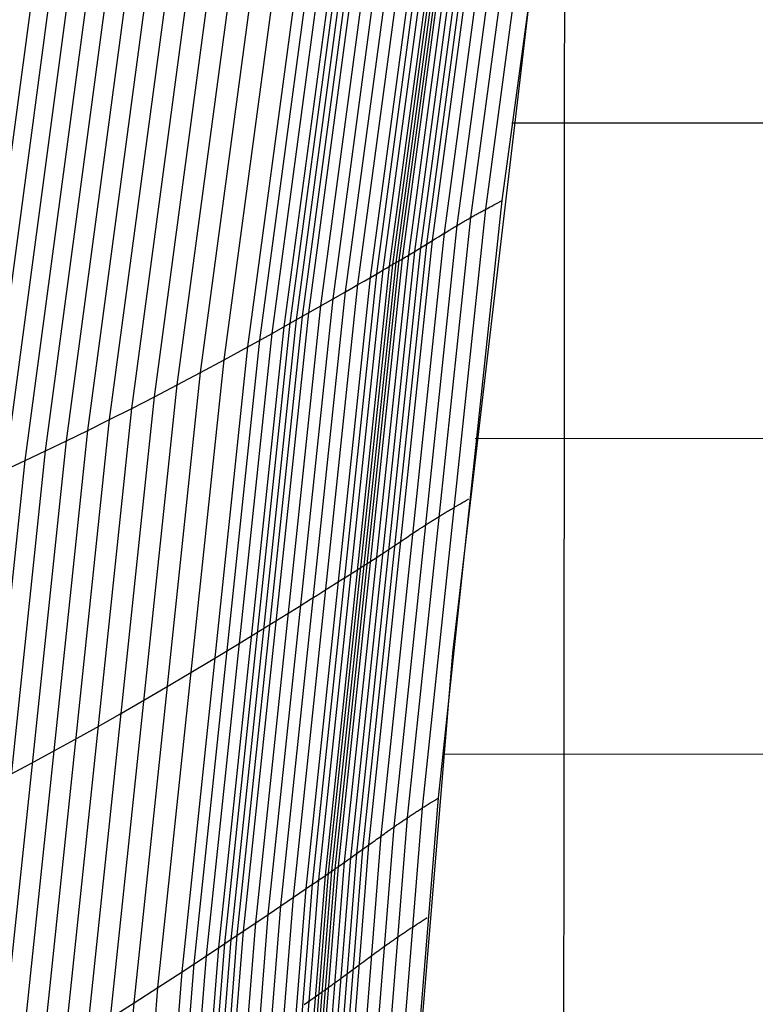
# Model space of a CAD drawing. Extents: x -260 to 296, y -277 to 294.
# Tile 28 of 241: x -217 to -188, y -70 to -31. Entities that reach past the tile are written whole.
import ezdxf

# ---------------------------------------------------------------- set-up
doc = ezdxf.new("R2010")
doc.units = 0
doc.layers.add('PREDEFINITO', color=7, linetype='CONTINUOUS')

msp = doc.modelspace()

# ---------------------------------------------------------------- linework, layer by layer
at = {"layer": 'PREDEFINITO'}
for p, q in [((-198.319, -37.925, 452.985), (-194.485, -9.584, 448.622)), ((-199.566, -38.599, 454.137), (-195.75, -10.125, 449.736)), ((-198.976, -38.271, 453.753), (-195.156, -9.864, 449.368)), ((-200.103, -38.913, 454.22), (-196.284, -10.372, 449.809)), ((-201.081, -39.509, 453.824), (-197.24, -10.836, 449.406)), ((-200.603, -39.215, 454.087), (-196.775, -10.608, 449.672)), ((-202.028, -40.091, 453.241), (-198.163, -11.286, 448.82)), ((-201.787, -39.945, 453.367), (-197.928, -11.173, 448.947)), ((-201.551, -39.8, 453.514), (-197.697, -11.061, 449.094)), ((-201.316, -39.655, 453.669), (-197.469, -10.949, 449.25)), ((-202.784, -40.534, 453.054), (-198.908, -11.629, 448.628)), ((-202.656, -40.46, 453.074), (-198.781, -11.572, 448.649)), ((-202.528, -40.386, 453.091), (-198.654, -11.514, 448.667)), ((-202.4, -40.311, 453.113), (-198.528, -11.457, 448.69)), ((-202.274, -40.238, 453.146), (-198.404, -11.399, 448.724)), ((-203.543, -40.973, 452.875), (-199.656, -11.969, 448.445)), ((-203.292, -40.828, 452.945), (-199.408, -11.857, 448.516)), ((-203.039, -40.681, 453.005), (-199.159, -11.744, 448.578)), ((-204.533, -41.546, 452.514), (-200.629, -12.411, 448.083)), ((-204.041, -41.261, 452.709), (-200.145, -12.192, 448.278)), ((-205.509, -42.107, 452.072), (-201.587, -12.84, 447.642)), ((-205.022, -41.828, 452.299), (-201.109, -12.627, 447.868)), ((-206.48, -42.658, 451.614), (-202.54, -13.26, 447.188)), ((-206.237, -42.521, 451.726), (-202.301, -13.156, 447.3)), ((-205.994, -42.384, 451.841), (-202.063, -13.051, 447.413)), ((-206.964, -42.93, 451.386), (-203.016, -13.467, 446.963)), ((-206.722, -42.794, 451.501), (-202.779, -13.364, 447.077)), ((-207.925, -43.464, 450.898), (-203.961, -13.871, 446.483)), ((-207.446, -43.199, 451.147), (-203.49, -13.67, 446.728)), ((-208.402, -43.727, 450.64), (-204.429, -14.07, 446.23)), ((-210.28, -44.746, 449.532), (-206.274, -14.833, 445.147)), ((-209.346, -44.243, 450.099), (-205.357, -14.457, 445.701)), ((-211.202, -45.235, 448.938), (-207.18, -15.196, 444.569)), ((-212.111, -45.71, 448.316), (-208.072, -15.547, 443.966)), ((-213.006, -46.171, 447.666), (-208.951, -15.885, 443.338)), ((-213.885, -46.617, 446.991), (-209.816, -16.21, 442.686)), ((-214.749, -47.047, 446.29), (-210.664, -16.521, 442.011)), ((-216.426, -47.858, 444.816), (-212.312, -17.1, 440.596)), ((-215.597, -47.461, 445.565), (-211.497, -16.818, 441.314)), ((-217.237, -48.239, 444.043), (-213.109, -17.368, 439.856)), ((-218.801, -48.948, 442.433), (-214.645, -17.859, 438.319)), ((-218.029, -48.602, 443.249), (-213.887, -17.621, 439.097)), ((-219.552, -49.276, 441.596), (-215.382, -18.081, 437.522)), ((-200.281, -55.87, 455.769), (-196.504, -23.71, 450.663)), ((-197.942, -34.849, 452.448), (-35.426, -34.696, 471.805)), ((-200.844, -61.615, 456.637), (-198.319, -37.925, 452.985)), ((-198.976, -38.271, 453.753), (-198.937, -38.25, 453.717)), ((-198.937, -38.25, 453.717), (-198.898, -38.229, 453.68)), ((-198.898, -38.229, 453.68), (-198.819, -38.187, 453.601)), ((-198.819, -38.187, 453.601), (-198.739, -38.144, 453.515)), ((-198.739, -38.144, 453.515), (-198.657, -38.101, 453.423)), ((-198.657, -38.101, 453.423), (-198.575, -38.057, 453.324)), ((-198.575, -38.057, 453.324), (-198.491, -38.013, 453.218)), ((-198.491, -38.013, 453.218), (-198.406, -37.969, 453.105)), ((-198.406, -37.969, 453.105), (-198.319, -37.925, 452.985)), ((-202.073, -62.401, 457.815), (-199.566, -38.599, 454.137)), ((-201.488, -62.018, 457.421), (-198.976, -38.271, 453.753)), ((-199.705, -38.679, 454.182), (-199.67, -38.659, 454.173)), ((-199.67, -38.659, 454.173), (-199.636, -38.639, 454.162)), ((-199.636, -38.639, 454.162), (-199.601, -38.619, 454.15)), ((-199.601, -38.619, 454.15), (-199.566, -38.599, 454.137)), ((-199.566, -38.599, 454.137), (-199.531, -38.579, 454.122)), ((-199.531, -38.579, 454.122), (-199.495, -38.559, 454.107)), ((-199.495, -38.559, 454.107), (-199.46, -38.539, 454.09)), ((-199.46, -38.539, 454.09), (-199.424, -38.519, 454.072)), ((-199.424, -38.519, 454.072), (-199.388, -38.499, 454.053)), ((-199.388, -38.499, 454.053), (-199.352, -38.478, 454.033)), ((-199.352, -38.478, 454.033), (-199.315, -38.458, 454.011)), ((-199.315, -38.458, 454.011), (-199.279, -38.438, 453.988)), ((-199.279, -38.438, 453.988), (-199.242, -38.417, 453.963)), ((-199.242, -38.417, 453.963), (-199.205, -38.396, 453.938)), ((-199.205, -38.396, 453.938), (-199.167, -38.376, 453.91)), ((-199.167, -38.376, 453.91), (-199.13, -38.355, 453.882)), ((-199.13, -38.355, 453.882), (-199.092, -38.334, 453.852)), ((-199.092, -38.334, 453.852), (-199.053, -38.313, 453.821)), ((-199.053, -38.313, 453.821), (-199.015, -38.292, 453.788)), ((-199.015, -38.292, 453.788), (-198.976, -38.271, 453.753)), ((-202.611, -62.77, 457.906), (-200.103, -38.913, 454.22)), ((-200.357, -39.065, 454.175), (-200.326, -39.046, 454.183)), ((-200.326, -39.046, 454.183), (-200.294, -39.027, 454.191)), ((-200.294, -39.027, 454.191), (-200.263, -39.008, 454.198)), ((-200.263, -39.008, 454.198), (-200.231, -38.989, 454.204)), ((-200.231, -38.989, 454.204), (-200.199, -38.97, 454.209)), ((-200.199, -38.97, 454.209), (-200.168, -38.951, 454.213)), ((-200.168, -38.951, 454.213), (-200.136, -38.932, 454.217)), ((-200.136, -38.932, 454.217), (-200.103, -38.913, 454.22)), ((-200.103, -38.913, 454.22), (-200.071, -38.893, 454.222)), ((-200.071, -38.893, 454.222), (-200.039, -38.874, 454.223)), ((-200.039, -38.874, 454.223), (-200.006, -38.855, 454.223)), ((-200.006, -38.855, 454.223), (-199.973, -38.835, 454.223)), ((-199.973, -38.835, 454.223), (-199.94, -38.816, 454.221)), ((-199.94, -38.816, 454.221), (-199.907, -38.797, 454.218)), ((-199.907, -38.797, 454.218), (-199.874, -38.777, 454.215)), ((-199.874, -38.777, 454.215), (-199.84, -38.758, 454.21)), ((-199.84, -38.758, 454.21), (-199.807, -38.738, 454.205)), ((-199.807, -38.738, 454.205), (-199.773, -38.718, 454.198)), ((-199.773, -38.718, 454.198), (-199.739, -38.699, 454.191)), ((-199.739, -38.699, 454.191), (-199.705, -38.679, 454.182)), ((-203.117, -63.127, 457.778), (-200.603, -39.215, 454.087)), ((-201.081, -39.509, 453.824), (-200.963, -39.436, 453.897)), ((-200.963, -39.436, 453.897), (-200.844, -39.363, 453.967)), ((-200.844, -39.363, 453.967), (-200.784, -39.326, 453.999)), ((-200.784, -39.326, 453.999), (-200.724, -39.289, 454.031)), ((-200.724, -39.289, 454.031), (-200.664, -39.252, 454.06)), ((-200.664, -39.252, 454.06), (-200.603, -39.215, 454.087)), ((-200.603, -39.215, 454.087), (-200.542, -39.177, 454.113)), ((-200.542, -39.177, 454.113), (-200.481, -39.14, 454.136)), ((-200.481, -39.14, 454.136), (-200.419, -39.102, 454.157)), ((-200.419, -39.102, 454.157), (-200.388, -39.084, 454.167)), ((-200.388, -39.084, 454.167), (-200.357, -39.065, 454.175)), ((-204.082, -63.823, 457.208), (-201.551, -39.8, 453.514)), ((-203.842, -63.65, 457.363), (-201.316, -39.655, 453.669)), ((-203.603, -63.477, 457.517), (-201.081, -39.509, 453.824)), ((-201.669, -39.873, 453.439), (-201.081, -39.509, 453.824)), ((-204.568, -64.169, 456.937), (-202.028, -40.091, 453.241)), ((-204.323, -63.996, 457.062), (-201.787, -39.945, 453.367)), ((-202.274, -40.238, 453.146), (-202.212, -40.201, 453.166)), ((-202.212, -40.201, 453.166), (-202.15, -40.164, 453.189)), ((-202.15, -40.164, 453.189), (-202.089, -40.127, 453.214)), ((-202.089, -40.127, 453.214), (-202.028, -40.091, 453.241)), ((-202.028, -40.091, 453.241), (-201.967, -40.054, 453.27)), ((-201.967, -40.054, 453.27), (-201.907, -40.018, 453.301)), ((-201.907, -40.018, 453.301), (-201.847, -39.982, 453.334)), ((-201.847, -39.982, 453.334), (-201.787, -39.945, 453.367)), ((-201.787, -39.945, 453.367), (-201.669, -39.873, 453.439)), ((-205.331, -64.695, 456.754), (-202.784, -40.534, 453.054)), ((-205.202, -64.607, 456.773), (-202.656, -40.46, 453.074)), ((-205.073, -64.519, 456.789), (-202.528, -40.386, 453.091)), ((-204.944, -64.431, 456.81), (-202.4, -40.311, 453.113)), ((-204.817, -64.343, 456.842), (-202.274, -40.238, 453.146)), ((-203.039, -40.681, 453.005), (-202.912, -40.608, 453.031)), ((-202.912, -40.608, 453.031), (-202.784, -40.534, 453.054)), ((-202.784, -40.534, 453.054), (-202.463, -40.348, 453.101)), ((-202.463, -40.348, 453.101), (-202.432, -40.33, 453.106)), ((-202.432, -40.33, 453.106), (-202.4, -40.311, 453.113)), ((-202.4, -40.311, 453.113), (-202.368, -40.293, 453.12)), ((-202.368, -40.293, 453.12), (-202.337, -40.274, 453.128)), ((-202.337, -40.274, 453.128), (-202.305, -40.256, 453.136)), ((-202.305, -40.256, 453.136), (-202.274, -40.238, 453.146)), ((-206.097, -65.217, 456.578), (-203.543, -40.973, 452.875)), ((-205.843, -65.044, 456.647), (-203.292, -40.828, 452.945)), ((-205.588, -64.87, 456.706), (-203.039, -40.681, 453.005)), ((-203.793, -41.118, 452.796), (-203.543, -40.973, 452.875)), ((-203.543, -40.973, 452.875), (-203.292, -40.828, 452.945)), ((-203.292, -40.828, 452.945), (-203.166, -40.755, 452.977)), ((-203.166, -40.755, 452.977), (-203.039, -40.681, 453.005)), ((-206.6, -65.561, 456.412), (-204.041, -41.261, 452.709)), ((-204.288, -41.404, 452.614), (-204.041, -41.261, 452.709)), ((-204.041, -41.261, 452.709), (-203.793, -41.118, 452.796)), ((-207.098, -65.901, 456.218), (-204.533, -41.546, 452.514)), ((-205.022, -41.828, 452.299), (-204.533, -41.546, 452.514)), ((-204.533, -41.546, 452.514), (-204.288, -41.404, 452.614)), ((-208.085, -66.572, 455.774), (-205.509, -42.107, 452.072)), ((-207.593, -66.238, 456.003), (-205.022, -41.828, 452.299)), ((-206.722, -42.794, 451.501), (-205.022, -41.828, 452.299)), ((-208.822, -67.068, 455.426), (-206.237, -42.521, 451.726)), ((-208.576, -66.903, 455.542), (-205.994, -42.384, 451.841)), ((-209.558, -67.558, 455.082), (-206.964, -42.93, 451.386)), ((-209.313, -67.395, 455.199), (-206.722, -42.794, 451.501)), ((-209.068, -67.232, 455.313), (-206.48, -42.658, 451.614)), ((-207.446, -43.199, 451.147), (-206.722, -42.794, 451.501)), ((-210.045, -67.881, 454.841), (-207.446, -43.199, 451.147)), ((-208.402, -43.727, 450.64), (-207.446, -43.199, 451.147)), ((-211.012, -68.518, 454.326), (-208.402, -43.727, 450.64)), ((-210.53, -68.201, 454.588), (-207.925, -43.464, 450.898)), ((-209.346, -44.243, 450.099), (-208.402, -43.727, 450.64)), ((-211.967, -69.141, 453.776), (-209.346, -44.243, 450.099)), ((-210.28, -44.746, 449.532), (-209.346, -44.243, 450.099)), ((-212.912, -69.75, 453.197), (-210.28, -44.746, 449.532)), ((-211.202, -45.235, 448.938), (-210.28, -44.746, 449.532)), ((-213.845, -70.344, 452.589), (-211.202, -45.235, 448.938)), ((-212.111, -45.71, 448.316), (-211.202, -45.235, 448.938)), ((-214.764, -70.923, 451.951), (-212.111, -45.71, 448.316)), ((-213.006, -46.171, 447.666), (-212.111, -45.71, 448.316)), ((-215.669, -71.487, 451.284), (-213.006, -46.171, 447.666)), ((-213.885, -46.617, 446.991), (-213.006, -46.171, 447.666)), ((-216.559, -72.034, 450.589), (-213.885, -46.617, 446.991)), ((-214.749, -47.047, 446.29), (-213.885, -46.617, 446.991)), ((-217.433, -72.563, 449.867), (-214.749, -47.047, 446.29)), ((-215.597, -47.461, 445.565), (-214.749, -47.047, 446.29)), ((-199.388, -47.364, 454.433), (-35.435, -47.223, 472.737)), ((-218.29, -73.075, 449.118), (-215.597, -47.461, 445.565)), ((-216.426, -47.858, 444.816), (-215.597, -47.461, 445.565)), ((-219.129, -73.569, 448.343), (-216.426, -47.858, 444.816)), ((-217.237, -48.239, 444.043), (-216.426, -47.858, 444.816)), ((-219.95, -74.044, 447.543), (-217.237, -48.239, 444.043)), ((-218.029, -48.602, 443.249), (-217.237, -48.239, 444.043)), ((-200.061, -50, 455.345), (-199.981, -49.953, 455.251)), ((-199.981, -49.953, 455.251), (-199.899, -49.906, 455.151)), ((-199.899, -49.906, 455.151), (-199.816, -49.859, 455.045)), ((-199.816, -49.859, 455.045), (-199.732, -49.811, 454.931)), ((-199.732, -49.811, 454.931), (-199.647, -49.763, 454.81)), ((-200.707, -50.384, 455.89), (-200.671, -50.362, 455.869)), ((-200.671, -50.362, 455.869), (-200.634, -50.34, 455.847)), ((-200.634, -50.34, 455.847), (-200.598, -50.318, 455.823)), ((-200.598, -50.318, 455.823), (-200.561, -50.296, 455.799)), ((-200.561, -50.296, 455.799), (-200.524, -50.273, 455.773)), ((-200.524, -50.273, 455.773), (-200.487, -50.251, 455.745)), ((-200.487, -50.251, 455.745), (-200.449, -50.228, 455.716)), ((-200.449, -50.228, 455.716), (-200.412, -50.206, 455.686)), ((-200.412, -50.206, 455.686), (-200.374, -50.183, 455.654)), ((-200.374, -50.183, 455.654), (-200.335, -50.161, 455.621)), ((-200.335, -50.161, 455.621), (-200.297, -50.138, 455.586)), ((-200.297, -50.138, 455.586), (-200.258, -50.115, 455.55)), ((-200.258, -50.115, 455.55), (-200.22, -50.092, 455.512)), ((-200.22, -50.092, 455.512), (-200.141, -50.046, 455.431)), ((-200.141, -50.046, 455.431), (-200.061, -50, 455.345)), ((-201.325, -50.771, 456.065), (-201.292, -50.75, 456.064)), ((-201.292, -50.75, 456.064), (-201.259, -50.729, 456.062)), ((-201.259, -50.729, 456.062), (-201.226, -50.708, 456.059)), ((-201.226, -50.708, 456.059), (-201.192, -50.687, 456.056)), ((-201.192, -50.687, 456.056), (-201.159, -50.666, 456.051)), ((-201.159, -50.666, 456.051), (-201.125, -50.644, 456.045)), ((-201.125, -50.644, 456.045), (-201.091, -50.623, 456.038)), ((-201.091, -50.623, 456.038), (-201.057, -50.602, 456.031)), ((-201.057, -50.602, 456.031), (-201.023, -50.58, 456.022)), ((-201.023, -50.58, 456.022), (-200.989, -50.559, 456.012)), ((-200.989, -50.559, 456.012), (-200.954, -50.537, 456.001)), ((-200.954, -50.537, 456.001), (-200.919, -50.515, 455.988)), ((-200.919, -50.515, 455.988), (-200.884, -50.494, 455.975)), ((-200.884, -50.494, 455.975), (-200.849, -50.472, 455.96)), ((-200.849, -50.472, 455.96), (-200.814, -50.45, 455.945)), ((-200.814, -50.45, 455.945), (-200.778, -50.428, 455.928)), ((-200.778, -50.428, 455.928), (-200.743, -50.406, 455.909)), ((-200.743, -50.406, 455.909), (-200.707, -50.384, 455.89)), ((-201.925, -51.164, 455.932), (-201.864, -51.123, 455.957)), ((-201.864, -51.123, 455.957), (-201.802, -51.082, 455.98)), ((-201.802, -51.082, 455.98), (-201.74, -51.041, 456.001)), ((-201.74, -51.041, 456.001), (-201.677, -51, 456.019)), ((-201.677, -51, 456.019), (-201.646, -50.98, 456.027)), ((-201.646, -50.98, 456.027), (-201.614, -50.959, 456.034)), ((-201.614, -50.959, 456.034), (-201.583, -50.938, 456.041)), ((-201.583, -50.938, 456.041), (-201.551, -50.918, 456.046)), ((-201.551, -50.918, 456.046), (-201.519, -50.897, 456.051)), ((-201.519, -50.897, 456.051), (-201.487, -50.876, 456.056)), ((-201.487, -50.876, 456.056), (-201.455, -50.855, 456.059)), ((-201.455, -50.855, 456.059), (-201.422, -50.834, 456.062)), ((-201.422, -50.834, 456.062), (-201.39, -50.813, 456.064)), ((-201.39, -50.813, 456.064), (-201.357, -50.792, 456.065)), ((-201.357, -50.792, 456.065), (-201.325, -50.771, 456.065)), ((-203.001, -51.884, 455.285), (-202.407, -51.486, 455.669)), ((-202.407, -51.486, 455.669), (-202.288, -51.406, 455.743)), ((-202.288, -51.406, 455.743), (-202.168, -51.326, 455.812)), ((-202.168, -51.326, 455.812), (-202.108, -51.286, 455.844)), ((-202.108, -51.286, 455.844), (-202.047, -51.245, 455.875)), ((-202.047, -51.245, 455.875), (-201.987, -51.205, 455.904)), ((-201.987, -51.205, 455.904), (-201.925, -51.164, 455.932)), ((-203.121, -51.964, 455.214), (-203.001, -51.884, 455.285)), ((-203.706, -52.344, 454.967), (-203.674, -52.324, 454.975)), ((-203.674, -52.324, 454.975), (-203.643, -52.304, 454.984)), ((-203.643, -52.304, 454.984), (-203.611, -52.284, 454.993)), ((-203.611, -52.284, 454.993), (-203.549, -52.244, 455.013)), ((-203.549, -52.244, 455.013), (-203.487, -52.203, 455.036)), ((-203.487, -52.203, 455.036), (-203.425, -52.163, 455.061)), ((-203.425, -52.163, 455.061), (-203.364, -52.123, 455.088)), ((-203.364, -52.123, 455.088), (-203.303, -52.083, 455.117)), ((-203.303, -52.083, 455.117), (-203.242, -52.043, 455.148)), ((-203.242, -52.043, 455.148), (-203.181, -52.004, 455.18)), ((-203.181, -52.004, 455.18), (-203.121, -51.964, 455.214)), ((-204.38, -52.769, 454.855), (-204.252, -52.689, 454.88)), ((-204.252, -52.689, 454.88), (-204.124, -52.608, 454.903)), ((-204.124, -52.608, 454.903), (-203.802, -52.405, 454.948)), ((-203.802, -52.405, 454.948), (-203.77, -52.385, 454.954)), ((-203.77, -52.385, 454.954), (-203.738, -52.364, 454.96)), ((-203.738, -52.364, 454.96), (-203.706, -52.344, 454.967)), ((-205.137, -53.247, 454.647), (-204.886, -53.088, 454.725)), ((-204.886, -53.088, 454.725), (-204.634, -52.929, 454.795)), ((-204.634, -52.929, 454.795), (-204.507, -52.849, 454.826)), ((-204.507, -52.849, 454.826), (-204.38, -52.769, 454.855)), ((-205.635, -53.561, 454.465), (-205.387, -53.404, 454.559)), ((-205.387, -53.404, 454.559), (-205.137, -53.247, 454.647)), ((-206.374, -54.026, 454.15), (-205.882, -53.717, 454.365)), ((-205.882, -53.717, 454.365), (-205.635, -53.561, 454.465)), ((-208.085, -55.088, 453.349), (-206.374, -54.026, 454.15)), ((-208.813, -55.533, 452.993), (-208.085, -55.088, 453.349)), ((-209.775, -56.115, 452.482), (-208.813, -55.533, 452.993)), ((-210.725, -56.685, 451.937), (-209.775, -56.115, 452.482)), ((-204.86, -111.203, 464.148), (-200.281, -55.87, 455.769)), ((-211.664, -57.241, 451.363), (-210.725, -56.685, 451.937)), ((-212.592, -57.783, 450.763), (-211.664, -57.241, 451.363)), ((-213.506, -58.31, 450.133), (-212.592, -57.783, 450.763)), ((-214.406, -58.822, 449.474), (-213.506, -58.31, 450.133)), ((-215.292, -59.318, 448.789), (-214.406, -58.822, 449.474)), ((-216.161, -59.798, 448.077), (-215.292, -59.318, 448.789)), ((-217.013, -60.261, 447.34), (-216.161, -59.798, 448.077)), ((-200.68, -59.88, 456.396), (-35.444, -59.75, 473.641)), ((-217.848, -60.707, 446.578), (-217.013, -60.261, 447.34)), ((-204.871, -111.183, 464.284), (-200.844, -61.615, 456.637)), ((-201.011, -61.718, 456.874), (-200.928, -61.667, 456.759)), ((-200.928, -61.667, 456.759), (-200.844, -61.615, 456.637)), ((-205.484, -111.702, 465.096), (-201.488, -62.018, 457.421)), ((-201.639, -62.115, 457.552), (-201.602, -62.091, 457.522)), ((-201.602, -62.091, 457.522), (-201.564, -62.067, 457.49)), ((-201.564, -62.067, 457.49), (-201.526, -62.042, 457.456)), ((-201.526, -62.042, 457.456), (-201.488, -62.018, 457.421)), ((-201.488, -62.018, 457.421), (-201.45, -61.993, 457.384)), ((-201.45, -61.993, 457.384), (-201.411, -61.968, 457.346)), ((-201.411, -61.968, 457.346), (-201.333, -61.919, 457.265)), ((-201.333, -61.919, 457.265), (-201.254, -61.869, 457.177)), ((-201.254, -61.869, 457.177), (-201.174, -61.819, 457.083)), ((-201.174, -61.819, 457.083), (-201.093, -61.769, 456.982)), ((-201.093, -61.769, 456.982), (-201.011, -61.718, 456.874)), ((-206.056, -112.201, 465.511), (-202.073, -62.401, 457.815)), ((-202.211, -62.495, 457.863), (-202.177, -62.471, 457.853)), ((-202.177, -62.471, 457.853), (-202.142, -62.448, 457.841)), ((-202.142, -62.448, 457.841), (-202.107, -62.425, 457.829)), ((-202.107, -62.425, 457.829), (-202.073, -62.401, 457.815)), ((-202.073, -62.401, 457.815), (-202.037, -62.378, 457.8)), ((-202.037, -62.378, 457.8), (-202.002, -62.354, 457.784)), ((-202.002, -62.354, 457.784), (-201.967, -62.33, 457.767)), ((-201.967, -62.33, 457.767), (-201.931, -62.307, 457.748)), ((-201.931, -62.307, 457.748), (-201.895, -62.283, 457.729)), ((-201.895, -62.283, 457.729), (-201.859, -62.259, 457.707)), ((-201.859, -62.259, 457.707), (-201.823, -62.235, 457.685)), ((-201.823, -62.235, 457.685), (-201.787, -62.212, 457.661)), ((-201.787, -62.212, 457.661), (-201.75, -62.188, 457.636)), ((-201.75, -62.188, 457.636), (-201.713, -62.163, 457.61)), ((-201.713, -62.163, 457.61), (-201.676, -62.139, 457.582)), ((-201.676, -62.139, 457.582), (-201.639, -62.115, 457.552)), ((-206.594, -112.685, 465.616), (-202.611, -62.77, 457.906)), ((-202.772, -62.882, 457.885), (-202.74, -62.86, 457.891)), ((-202.74, -62.86, 457.891), (-202.708, -62.837, 457.896)), ((-202.708, -62.837, 457.896), (-202.676, -62.815, 457.9)), ((-202.676, -62.815, 457.9), (-202.644, -62.792, 457.903)), ((-202.644, -62.792, 457.903), (-202.611, -62.77, 457.906)), ((-202.611, -62.77, 457.906), (-202.579, -62.747, 457.907)), ((-202.579, -62.747, 457.907), (-202.546, -62.724, 457.908)), ((-202.546, -62.724, 457.908), (-202.513, -62.702, 457.908)), ((-202.513, -62.702, 457.908), (-202.48, -62.679, 457.907)), ((-202.48, -62.679, 457.907), (-202.447, -62.656, 457.905)), ((-202.447, -62.656, 457.905), (-202.414, -62.633, 457.902)), ((-202.414, -62.633, 457.902), (-202.38, -62.61, 457.898)), ((-202.38, -62.61, 457.898), (-202.347, -62.587, 457.893)), ((-202.347, -62.587, 457.893), (-202.313, -62.564, 457.887)), ((-202.313, -62.564, 457.887), (-202.279, -62.541, 457.88)), ((-202.279, -62.541, 457.88), (-202.245, -62.518, 457.872)), ((-202.245, -62.518, 457.872), (-202.211, -62.495, 457.863)), ((-207.109, -113.158, 465.497), (-203.117, -63.127, 457.778)), ((-203.361, -63.303, 457.659), (-203.301, -63.259, 457.691)), ((-203.301, -63.259, 457.691), (-203.24, -63.215, 457.722)), ((-203.24, -63.215, 457.722), (-203.178, -63.171, 457.751)), ((-203.178, -63.171, 457.751), (-203.117, -63.127, 457.778)), ((-203.117, -63.127, 457.778), (-203.055, -63.083, 457.803)), ((-203.055, -63.083, 457.803), (-202.993, -63.038, 457.826)), ((-202.993, -63.038, 457.826), (-202.93, -62.994, 457.846)), ((-202.93, -62.994, 457.846), (-202.867, -62.949, 457.864)), ((-202.867, -62.949, 457.864), (-202.836, -62.927, 457.872)), ((-202.836, -62.927, 457.872), (-202.804, -62.905, 457.879)), ((-202.804, -62.905, 457.879), (-202.772, -62.882, 457.885)), ((-207.858, -113.855, 465.09), (-203.842, -63.65, 457.363)), ((-207.61, -113.624, 465.242), (-203.603, -63.477, 457.517)), ((-204.202, -63.909, 457.133), (-203.603, -63.477, 457.517)), ((-203.603, -63.477, 457.517), (-203.482, -63.39, 457.59)), ((-203.482, -63.39, 457.59), (-203.361, -63.303, 457.659)), ((-208.354, -114.317, 464.793), (-204.323, -63.996, 457.062)), ((-208.106, -114.086, 464.937), (-204.082, -63.823, 457.208)), ((-204.445, -64.082, 456.996), (-204.323, -63.996, 457.062)), ((-204.323, -63.996, 457.062), (-204.202, -63.909, 457.133)), ((-208.989, -114.897, 464.547), (-204.944, -64.431, 456.81)), ((-208.86, -114.78, 464.578), (-204.817, -64.343, 456.842)), ((-208.606, -114.548, 464.67), (-204.568, -64.169, 456.937)), ((-204.976, -64.453, 456.804), (-204.944, -64.431, 456.81)), ((-204.944, -64.431, 456.81), (-204.912, -64.409, 456.817)), ((-204.912, -64.409, 456.817), (-204.88, -64.387, 456.825)), ((-204.88, -64.387, 456.825), (-204.848, -64.365, 456.833)), ((-204.848, -64.365, 456.833), (-204.817, -64.343, 456.842)), ((-204.817, -64.343, 456.842), (-204.754, -64.3, 456.863)), ((-204.754, -64.3, 456.863), (-204.692, -64.256, 456.885)), ((-204.692, -64.256, 456.885), (-204.629, -64.213, 456.91)), ((-204.629, -64.213, 456.91), (-204.568, -64.169, 456.937)), ((-204.568, -64.169, 456.937), (-204.506, -64.126, 456.966)), ((-204.506, -64.126, 456.966), (-204.445, -64.082, 456.996)), ((-209.38, -115.248, 464.495), (-205.331, -64.695, 456.754)), ((-209.25, -115.131, 464.513), (-205.202, -64.607, 456.773)), ((-209.119, -115.014, 464.527), (-205.073, -64.519, 456.789)), ((-205.588, -64.87, 456.706), (-205.46, -64.783, 456.732)), ((-205.46, -64.783, 456.732), (-205.331, -64.695, 456.754)), ((-205.331, -64.695, 456.754), (-205.008, -64.475, 456.798)), ((-205.008, -64.475, 456.798), (-204.976, -64.453, 456.804)), ((-209.898, -115.712, 464.393), (-205.843, -65.044, 456.647)), ((-209.64, -115.48, 464.45), (-205.588, -64.87, 456.706)), ((-206.097, -65.217, 456.578), (-205.843, -65.044, 456.647)), ((-205.843, -65.044, 456.647), (-205.716, -64.957, 456.678)), ((-205.716, -64.957, 456.678), (-205.588, -64.87, 456.706)), ((-210.666, -116.402, 464.161), (-206.6, -65.561, 456.412)), ((-210.155, -115.943, 464.325), (-206.097, -65.217, 456.578)), ((-206.849, -65.731, 456.318), (-206.6, -65.561, 456.412)), ((-206.6, -65.561, 456.412), (-206.349, -65.39, 456.499)), ((-206.349, -65.39, 456.499), (-206.097, -65.217, 456.578)), ((-211.174, -116.857, 463.967), (-207.098, -65.901, 456.218)), ((-207.593, -66.238, 456.003), (-207.098, -65.901, 456.218)), ((-207.098, -65.901, 456.218), (-206.849, -65.731, 456.318)), ((-211.678, -117.309, 463.751), (-207.593, -66.238, 456.003)), ((-209.313, -67.395, 455.199), (-207.593, -66.238, 456.003)), ((-201.376, -66.418, 457.492), (-201.292, -66.365, 457.369)), ((-212.18, -117.758, 463.521), (-208.085, -66.572, 455.774)), ((-201.971, -66.804, 458.191), (-201.933, -66.778, 458.156)), ((-201.933, -66.778, 458.156), (-201.895, -66.753, 458.119)), ((-201.895, -66.753, 458.119), (-201.856, -66.728, 458.081)), ((-201.856, -66.728, 458.081), (-201.778, -66.677, 457.999)), ((-201.778, -66.677, 457.999), (-201.7, -66.626, 457.911)), ((-201.7, -66.626, 457.911), (-201.62, -66.574, 457.817)), ((-201.62, -66.574, 457.817), (-201.54, -66.522, 457.715)), ((-201.54, -66.522, 457.715), (-201.458, -66.47, 457.607)), ((-201.458, -66.47, 457.607), (-201.376, -66.418, 457.492)), ((-212.931, -118.426, 463.168), (-208.822, -67.068, 455.426)), ((-212.681, -118.204, 463.285), (-208.576, -66.903, 455.542)), ((-202.516, -67.173, 458.553), (-202.481, -67.149, 458.538)), ((-202.481, -67.149, 458.538), (-202.446, -67.125, 458.521)), ((-202.446, -67.125, 458.521), (-202.411, -67.1, 458.504)), ((-202.411, -67.1, 458.504), (-202.375, -67.076, 458.485)), ((-202.375, -67.076, 458.485), (-202.339, -67.051, 458.465)), ((-202.339, -67.051, 458.465), (-202.303, -67.027, 458.444)), ((-202.303, -67.027, 458.444), (-202.267, -67.002, 458.422)), ((-202.267, -67.002, 458.422), (-202.231, -66.978, 458.398)), ((-202.231, -66.978, 458.398), (-202.194, -66.953, 458.373)), ((-202.194, -66.953, 458.373), (-202.158, -66.928, 458.346)), ((-202.158, -66.928, 458.346), (-202.121, -66.903, 458.318)), ((-202.121, -66.903, 458.318), (-202.084, -66.879, 458.288)), ((-202.084, -66.879, 458.288), (-202.046, -66.854, 458.258)), ((-202.046, -66.854, 458.258), (-202.009, -66.829, 458.225)), ((-202.009, -66.829, 458.225), (-201.971, -66.804, 458.191)), ((-213.68, -119.088, 462.817), (-209.558, -67.558, 455.082)), ((-213.431, -118.868, 462.936), (-209.313, -67.395, 455.199)), ((-213.181, -118.647, 463.052), (-209.068, -67.232, 455.313)), ((-210.045, -67.881, 454.841), (-209.313, -67.395, 455.199)), ((-203.088, -67.576, 458.642), (-203.055, -67.553, 458.645)), ((-203.055, -67.553, 458.645), (-203.022, -67.529, 458.646)), ((-203.022, -67.529, 458.646), (-202.99, -67.506, 458.647)), ((-202.99, -67.506, 458.647), (-202.957, -67.482, 458.647)), ((-202.957, -67.482, 458.647), (-202.924, -67.459, 458.646)), ((-202.924, -67.459, 458.646), (-202.891, -67.435, 458.643)), ((-202.891, -67.435, 458.643), (-202.858, -67.412, 458.64)), ((-202.858, -67.412, 458.64), (-202.824, -67.388, 458.636)), ((-202.824, -67.388, 458.636), (-202.791, -67.364, 458.631)), ((-202.791, -67.364, 458.631), (-202.757, -67.341, 458.625)), ((-202.757, -67.341, 458.625), (-202.723, -67.317, 458.618)), ((-202.723, -67.317, 458.618), (-202.689, -67.293, 458.61)), ((-202.689, -67.293, 458.61), (-202.655, -67.269, 458.601)), ((-202.655, -67.269, 458.601), (-202.62, -67.245, 458.591)), ((-202.62, -67.245, 458.591), (-202.586, -67.221, 458.579)), ((-202.586, -67.221, 458.579), (-202.551, -67.197, 458.566)), ((-202.551, -67.197, 458.566), (-202.516, -67.173, 458.553)), ((-214.176, -119.524, 462.569), (-210.045, -67.881, 454.841)), ((-211.012, -68.518, 454.326), (-210.045, -67.881, 454.841)), ((-203.624, -67.966, 458.49), (-203.562, -67.921, 458.518)), ((-203.562, -67.921, 458.518), (-203.5, -67.875, 458.542)), ((-203.5, -67.875, 458.542), (-203.437, -67.83, 458.565)), ((-203.437, -67.83, 458.565), (-203.375, -67.784, 458.585)), ((-203.375, -67.784, 458.585), (-203.312, -67.738, 458.603)), ((-203.312, -67.738, 458.603), (-203.28, -67.715, 458.611)), ((-203.28, -67.715, 458.611), (-203.248, -67.692, 458.618)), ((-203.248, -67.692, 458.618), (-203.216, -67.669, 458.624)), ((-203.216, -67.669, 458.624), (-203.184, -67.646, 458.63)), ((-203.184, -67.646, 458.63), (-203.152, -67.622, 458.635)), ((-203.152, -67.622, 458.635), (-203.12, -67.599, 458.639)), ((-203.12, -67.599, 458.639), (-203.088, -67.576, 458.642)), ((-214.669, -119.957, 462.31), (-210.53, -68.201, 454.588)), ((-204.651, -68.728, 457.874), (-204.049, -68.282, 458.257)), ((-204.049, -68.282, 458.257), (-203.929, -68.192, 458.33)), ((-203.929, -68.192, 458.33), (-203.807, -68.102, 458.399)), ((-203.807, -68.102, 458.399), (-203.746, -68.057, 458.431)), ((-203.746, -68.057, 458.431), (-203.685, -68.012, 458.462)), ((-203.685, -68.012, 458.462), (-203.624, -67.966, 458.49)), ((-215.16, -120.387, 462.039), (-211.012, -68.518, 454.326)), ((-211.967, -69.141, 453.776), (-211.012, -68.518, 454.326)), ((-204.772, -68.818, 457.803), (-204.651, -68.728, 457.874)), ((-205.204, -69.131, 457.604), (-205.142, -69.086, 457.626)), ((-205.142, -69.086, 457.626), (-205.079, -69.041, 457.651)), ((-205.079, -69.041, 457.651), (-205.017, -68.996, 457.678)), ((-205.017, -68.996, 457.678), (-204.956, -68.952, 457.707)), ((-204.956, -68.952, 457.707), (-204.894, -68.907, 457.737)), ((-204.894, -68.907, 457.737), (-204.772, -68.818, 457.803)), ((-216.133, -121.234, 461.469), (-211.967, -69.141, 453.776)), ((-212.912, -69.75, 453.197), (-211.967, -69.141, 453.776)), ((-205.782, -69.539, 457.496), (-205.459, -69.312, 457.54)), ((-205.459, -69.312, 457.54), (-205.427, -69.289, 457.545)), ((-205.427, -69.289, 457.545), (-205.394, -69.267, 457.551)), ((-205.394, -69.267, 457.551), (-205.363, -69.244, 457.558)), ((-205.363, -69.244, 457.558), (-205.331, -69.221, 457.566)), ((-205.331, -69.221, 457.566), (-205.267, -69.176, 457.583)), ((-205.267, -69.176, 457.583), (-205.204, -69.131, 457.604)), ((-217.095, -122.065, 460.865), (-212.912, -69.75, 453.197)), ((-213.845, -70.344, 452.589), (-212.912, -69.75, 453.197)), ((-206.168, -69.81, 457.42), (-206.04, -69.72, 457.448)), ((-206.04, -69.72, 457.448), (-205.911, -69.63, 457.473)), ((-205.911, -69.63, 457.473), (-205.782, -69.539, 457.496))]:
    msp.add_line(p, q, dxfattribs=at)
at = {"layer": 'PREDEFINITO', "extrusion": (-0.999711, 0.004746, 0.02355)}
msp.add_arc((496.85, -2198.508, 206.287), 2686.351, 97.506238, 100.22772, dxfattribs=at)

doc.saveas('drawing.dxf')
